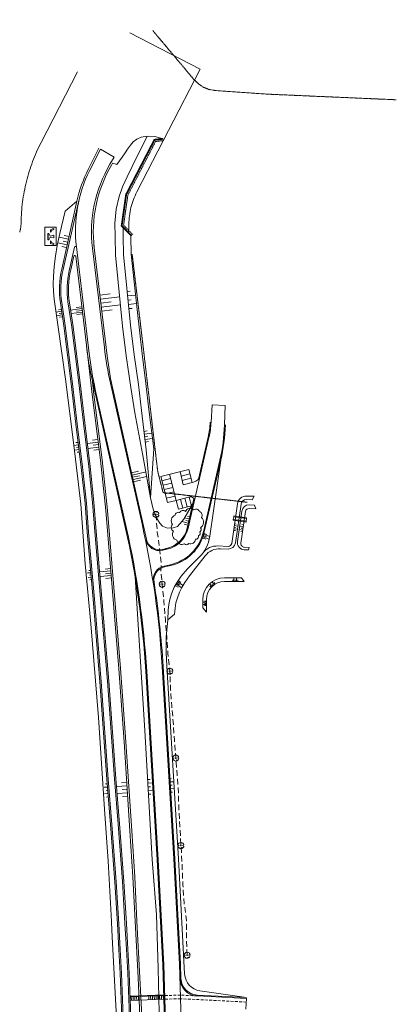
# Model space of a CAD drawing. Header units: metres. Extents: x 102313 to 104557, y 415820 to 422103.
# Tile 255 of 256: x 102671 to 102880, y 421555 to 422103. Entities that reach past the tile are written whole.
import ezdxf

# ---------------------------------------------------------------- set-up
doc = ezdxf.new("R2010")
doc.units = ezdxf.units.M
doc.header["$MEASUREMENT"] = 0
for name, pattern in [('DGN Style 3', [169.460776, 121.043411, -48.417365]), ('DRAIN', [15, 5, -1.25, 5, -1.25, 1.25, -1.25]), ('Gasleiding', [13.5, 10, -3.5]), ('HIDDEN2', [4.7625, 3.175, -1.5875])]:
    doc.linetypes.add(name, pattern=pattern)
for name, color, linetype, lineweight in [('00-Beschermingszone binnenzijde', 41, 'Continuous', 0), ('BS-KL-GASUNIE', 104, 'Gasleiding', 0), ('N-BEPLANTING VERWIJDEREN', 104, 'Continuous', 0), ('N-DRAINAGE', 160, 'DRAIN', 0), ('N-ONTWERP', 2, 'Continuous', 0), ('N-ONTWERP-BRUG', 160, 'Continuous', 0), ('N-ONTWERP-FIETSPAD', 30, 'Continuous', 0), ('N-ONTWERP-MARKERING', 30, 'Continuous', 0), ('N-ONTWERP-RECREATIEPUNT', 104, 'Continuous', 0), ('N-ONTWERP-TALUD', 3, 'Continuous', 0), ('N-ONTWERP-TRAP', 30, 'Continuous', 0), ('N-ONTWERP-VANGRAIL', 1, 'HIDDEN2', 0), ('N-ONTWERP-WEG', 30, 'Continuous', 0)]:
    doc.layers.add(name, color=color, linetype=linetype, lineweight=lineweight)

# ---------------------------------------------------------------- blocks, each defined once
blk = doc.blocks.new('SBMK')
at = {"color": 0, "flags": 128}
for points in [[(-13.9, 9.6), (-11.1, 9), (-12.1, 11.8)], [(-1.8, 16.8), (0, 9.2), (1.6, 16.8)], [(16.8, 0.4), (11.4, -0.7), (16.8, -1.2)], [(-15, -7.8), (-10.4, -4.4), (-15.9, -5.8)], [(4.2, -16.3), (0.6, -8.8), (-3.2, -16.6)]]:
    blk.add_lwpolyline(points, dxfattribs=at)
blk.add_lwpolyline([(-1.9, 0, 1), (1.8, 0, 1), (-1.9, 0)], format="xyb", dxfattribs=at)
at = {"color": 0}
for start, end in [(145.4075, 200.2477), (95.8899, 135.5711), (1.3252, 84.4398), (207.5009, 259.3455), (284.6649, 356.0474)]:
    blk.add_arc((0, 0), 16.9, start, end, dxfattribs=at)
blk = doc.blocks.new('RECREATIE1')
at = {"color": 0, "linetype": 'ByBlock', "lineweight": -2, "flags": 128}
for points in [[(0, 0), (34.2, 0), (34.2, 21.1), (0, 21.1), (0, 0)], [(2.8, 6.5), (4.2, 10.2), (4.2, 10.2), (4.2, 10.2), (8.9, 10.2), (8.4, 9), (5.7, 8.4), (4.1, 4.3), (1.9, 4.3), (2.8, 6.5)], [(4.6, 10.2), (6.4, 10.2), (6.4, 10.5), (4.6, 10.5), (4.6, 10.2)], [(7, 10.2), (8.9, 10.2), (8.9, 10.5), (7, 10.5), (7, 10.2)], [(11, 14.8), (12.9, 14.8), (12.9, 15.2), (11, 15.2), (11, 14.8)], [(16.9, 4.3), (14.4, 4.3), (16, 11.4), (11.1, 13.7), (11, 14.8), (16.9, 14.8), (22.8, 14.8), (22.8, 13.7), (17.9, 11.4), (19.5, 4.3), (16.9, 4.3)], [(13.5, 14.8), (15.4, 14.8), (15.4, 15.2), (13.5, 15.2), (13.5, 14.8)], [(16, 14.8), (17.9, 14.8), (17.9, 15.2), (16, 15.2), (16, 14.8)], [(18.5, 14.8), (20.4, 14.8), (20.4, 15.2), (18.5, 15.2), (18.5, 14.8)], [(21, 14.8), (22.8, 14.8), (22.8, 15.2), (21, 15.2), (21, 14.8)], [(26.8, 10.2), (25, 10.2), (25, 10.5), (26.8, 10.5), (26.8, 10.2)], [(31.1, 6.5), (29.6, 10.2), (29.6, 10.2), (29.6, 10.2), (25, 10.2), (25.5, 9), (28.2, 8.4), (29.7, 4.3), (31.9, 4.3), (31.1, 6.5)], [(29.3, 10.2), (27.5, 10.2), (27.5, 10.5), (29.3, 10.5), (29.3, 10.2)]]:
    blk.add_lwpolyline(points, close=True, dxfattribs=at)

msp = doc.modelspace()

# ---------------------------------------------------------------- linework, layer by layer
at = {"layer": '00-Beschermingszone binnenzijde', "linetype": 'DGN Style 3', "flags": 128}
msp.add_lwpolyline([(102735.935, 422006.875), (102771.202, 422075.219), (102717.883, 422102.733), (102682.616, 422034.389)], dxfattribs=at)
at = {"layer": '00-Beschermingszone binnenzijde', "linetype": 'DGN Style 3'}
for centre, radius, start, end in [((102771.481, 421988.532), 100, 152.70531, 179.29711), ((102651.99, 421989.998), 79.5, 356.19216, 359.29711)]:
    msp.add_arc(centre, radius, start, end, dxfattribs=at)
at = {"layer": '00-Beschermingszone binnenzijde', "linetype": 'DGN Style 3', "extrusion": (0, 0, -1)}
for centre, radius, start, end in [((-102771.481, 421988.532), 40, 0.70289, 27.29469), ((-102651.99, 421989.998), 19.5, 180.70289, 196.48558)]:
    msp.add_arc(centre, radius, start, end, dxfattribs=at)
at = {"layer": 'BS-KL-GASUNIE', "ltscale": 0.1, "flags": 128}
msp.add_lwpolyline([(102744.755, 422096.737), (102767.276, 422069.945), (102770.114, 422067.195), (102772.596, 422065.332), (102776.054, 422063.913), (102779.867, 422063.292), (102808.696, 422061.303), (102880.398, 422058.174)], dxfattribs=at)
at = {"layer": 'BS-KL-GASUNIE', "ltscale": 0.01, "flags": 128}
msp.add_lwpolyline([(102744.755, 422096.737), (102767.276, 422069.945), (102770.114, 422067.195), (102772.596, 422065.332), (102776.054, 422063.913), (102779.867, 422063.292), (102808.696, 422061.303), (102880.398, 422058.174)], dxfattribs=at)
at = {"layer": 'N-BEPLANTING VERWIJDEREN', "ltscale": 0.1, "flags": 128}
msp.add_lwpolyline([(102757.261, 421827.046, 0.5205671), (102755.809, 421821.875, 0.5205671), (102756.273, 421818.244, 0.5205671), (102758.174, 421813.208, 0.5205671), (102762.388, 421811.137, 0.5205671), (102764.733, 421811.331, 0.5205671), (102768.498, 421813.713, 0.5205671), (102770.278, 421815.691, 0.5205671), (102770.908, 421817.677, 0.5205671), (102771.314, 421820.039, 0.5205671), (102771.849, 421825.848, 0.5205671), (102770.815, 421829.081, 0.5205671), (102767.623, 421830.022, 0.5205671), (102762.947, 421829.154, 0.5205671), (102759.777, 421828.519, 0.5205671), (102757.261, 421827.046)], format="xyb", close=True, dxfattribs=at)
at = {"layer": 'N-BEPLANTING VERWIJDEREN', "linetype": 'HIDDEN2', "flags": 128}
msp.add_lwpolyline([(102746.567, 421827.479), (102747.322, 421817.543), (102748.526, 421809.445), (102749.529, 421800.678), (102749.271, 421796.193), (102750.007, 421788.63), (102751.01, 421779.194), (102751.813, 421768.821), (102752.547, 421759.388), (102753.216, 421750.086), (102754.286, 421740.248), (102754.752, 421729.808), (102755.354, 421720.773), (102756.157, 421712.207), (102756.825, 421702.102), (102757.627, 421691.979), (102758.363, 421682.409), (102759.099, 421672.303), (102759.298, 421663.591), (102759.9, 421653.887), (102760.502, 421643.313), (102761.104, 421632.472), (102761.553, 421621.484), (102762.289, 421611.044), (102763.626, 421601.541), (102763.559, 421591.01), (102763.893, 421582.243)], dxfattribs=at)
at = {"layer": 'N-DRAINAGE', "ltscale": 0.1, "flags": 128}
msp.add_lwpolyline([(102797.377, 421834.259), (102750.529, 421839.648), (102747.519, 421851.542), (102740.435, 421912.38), (102733.309, 421972.366)], dxfattribs=at)
at = {"layer": 'N-DRAINAGE', "ltscale": 0.01, "flags": 128}
msp.add_lwpolyline([(102797.377, 421834.259), (102750.529, 421839.648), (102747.519, 421851.542), (102740.435, 421912.38), (102733.309, 421972.366)], dxfattribs=at)
at = {"layer": 'N-ONTWERP', "ltscale": 0.1}
for p, q in [((102714.746, 422031.205), (102708.831, 422019.451)), ((102722.412, 422022.931), (102721.736, 422021.771)), ((102694.106, 421963.959), (102702.52, 422001.731)), ((102719.402, 421915.708), (102711.984, 421977.517)), ((102699.159, 421963.62), (102700.891, 421971.169)), ((102707.803, 421921.72), (102701.875, 421971.116)), ((102729.675, 421819.631), (102711.238, 421901.732)), ((102734.254, 421844.878), (102722.837, 421895.72)), ((102775.584, 421870.486), (102770.214, 421847.192)), ((102782.676, 421857.626), (102773.48, 421817.735)), ((102782.676, 421857.626), (102776.58, 421815.316)), ((102741.244, 421813.749), (102734.254, 421844.878)), ((102767.685, 421836.222), (102763.93, 421819.936)), ((102800.224, 421835.629), (102796.982, 421835.722)), ((102801.23, 421837.6), (102797.04, 421837.722)), ((102800.224, 421835.629), (102801.23, 421837.6)), ((102767, 421833.252), (102762.01, 421824.946)), ((102791.946, 421833.437), (102788.773, 421811.412)), ((102793.926, 421833.152), (102790.832, 421811.68)), ((102794.392, 421829.377), (102791.947, 421812.404)), ((102796.372, 421829.092), (102793.85, 421811.584)), ((102798.442, 421830.804), (102802.099, 421830.638)), ((102798.533, 421832.802), (102801.478, 421832.669)), ((102802.099, 421830.638), (102801.478, 421832.669)), ((102752.525, 421808.595), (102750.206, 421808.075)), ((102752.525, 421808.595), (102752.137, 421808.508)), ((102781.066, 421809.948), (102786.705, 421809.699)), ((102782.464, 421808.45), (102786.689, 421808.255)), ((102795.722, 421807.838), (102798.045, 421807.73)), ((102795.741, 421809.301), (102798.548, 421809.176)), ((102798.045, 421807.73), (102798.548, 421809.176)), ((102764.15, 421797.281), (102770.567, 421803.675)), ((102765.189, 421793.25), (102774.017, 421804.481)), ((102754.672, 421799.033), (102751.267, 421798.269)), ((102754.672, 421799.033), (102754.284, 421798.946)), ((102794.267, 421792.202), (102784.679, 421792.202)), ((102795.753, 421790.202), (102784.679, 421790.202)), ((102795.753, 421790.202), (102794.267, 421792.202)), ((102772.679, 421775.537), (102772.679, 421780.202)), ((102774.679, 421773.05), (102774.679, 421780.202)), ((102774.679, 421773.05), (102772.679, 421775.537)), ((102796.985, 421558.725), (102769.491, 421560.116)), ((102796.985, 421558.725), (102771.088, 421562.487))]:
    msp.add_line(p, q, dxfattribs=at)
at = {"layer": 'N-ONTWERP', "ltscale": 0.01}
for p, q in [((102714.746, 422031.205), (102708.831, 422019.451)), ((102722.412, 422022.931), (102721.736, 422021.771)), ((102694.106, 421963.959), (102702.52, 422001.731)), ((102719.402, 421915.708), (102711.984, 421977.517)), ((102699.159, 421963.62), (102700.891, 421971.169)), ((102707.803, 421921.72), (102701.875, 421971.116)), ((102729.675, 421819.631), (102711.238, 421901.732)), ((102734.254, 421844.878), (102722.837, 421895.72)), ((102775.584, 421870.486), (102770.214, 421847.192)), ((102782.676, 421857.626), (102773.48, 421817.735)), ((102782.676, 421857.626), (102776.58, 421815.316)), ((102741.244, 421813.749), (102734.254, 421844.878)), ((102767.685, 421836.222), (102763.93, 421819.936)), ((102800.224, 421835.629), (102796.982, 421835.722)), ((102801.23, 421837.6), (102797.04, 421837.722)), ((102800.224, 421835.629), (102801.23, 421837.6)), ((102767, 421833.252), (102762.01, 421824.946)), ((102791.946, 421833.437), (102788.773, 421811.412)), ((102793.926, 421833.152), (102790.832, 421811.68)), ((102794.392, 421829.377), (102791.947, 421812.404)), ((102796.372, 421829.092), (102793.85, 421811.584)), ((102798.442, 421830.804), (102802.099, 421830.638)), ((102798.533, 421832.802), (102801.478, 421832.669)), ((102802.099, 421830.638), (102801.478, 421832.669)), ((102752.525, 421808.595), (102750.206, 421808.075)), ((102752.525, 421808.595), (102752.137, 421808.508)), ((102781.066, 421809.948), (102786.705, 421809.699)), ((102782.464, 421808.45), (102786.689, 421808.255)), ((102795.722, 421807.838), (102798.045, 421807.73)), ((102795.741, 421809.301), (102798.548, 421809.176)), ((102798.045, 421807.73), (102798.548, 421809.176)), ((102764.15, 421797.281), (102770.567, 421803.675)), ((102765.189, 421793.25), (102774.017, 421804.481)), ((102754.672, 421799.033), (102751.267, 421798.269)), ((102754.672, 421799.033), (102754.284, 421798.946)), ((102794.267, 421792.202), (102784.679, 421792.202)), ((102795.753, 421790.202), (102784.679, 421790.202)), ((102795.753, 421790.202), (102794.267, 421792.202)), ((102772.679, 421775.537), (102772.679, 421780.202)), ((102774.679, 421773.05), (102774.679, 421780.202)), ((102774.679, 421773.05), (102772.679, 421775.537)), ((102796.985, 421558.725), (102769.491, 421560.116)), ((102796.985, 421558.725), (102771.088, 421562.487))]:
    msp.add_line(p, q, dxfattribs=at)
at = {"layer": 'N-ONTWERP', "ltscale": 0.1, "flags": 128}
for points in [[(102762.01, 421824.946), (102761.018, 421823.505), (102758.553, 421820.714), (102756.064, 421819.977), (102753.043, 421819.873), (102750.21, 421820.923), (102748.634, 421822.605), (102746.68, 421825.871), (102745.096, 421830.386), (102743.503, 421836.758), (102739.174, 421860.31), (102734.836, 421884.03), (102732.511, 421898.141), (102730.038, 421915.699), (102727.992, 421932.326), (102723.96, 421971.813), (102723.847, 421982.094), (102723.734, 421989.554), (102724.413, 421997.367), (102726.086, 422004.439), (102727.994, 422009.764), (102730.576, 422015.249), (102733.411, 422021.055), (102741.623, 422037.921)], [(102750.563, 422036.475), (102745.936, 422037.673), (102741.623, 422037.921), (102738.394, 422037.445), (102735.87, 422036.286), (102733.967, 422034.837), (102732.362, 422032.962), (102730.715, 422030.626), (102729.489, 422028.592), (102727.826, 422026.186)], [(102749.783, 422036.382), (102749.851, 422036.526)], [(102727.826, 422026.186), (102724.739, 422022.136), (102722.412, 422022.931)], [(102702.52, 422001.731), (102696.021, 421996.224), (102693.019, 421983.755), (102691.602, 421977.081), (102690.727, 421971.243), (102689.949, 421965.454), (102689.429, 421959.923), (102689.341, 421955.786), (102689.529, 421951.473), (102689.966, 421947.175)], [(102743.503, 421836.758), (102741.163, 421863.507), (102738.441, 421885.301), (102736.759, 421899.724), (102734.497, 421916.29), (102732.458, 421932.87), (102728.456, 421972.066), (102728.345, 421982.152), (102728.263, 421987.574)], [(102743.503, 421836.758), (102745.369, 421863.954), (102742.639, 421885.808), (102740.955, 421900.255), (102738.871, 421916.855), (102736.241, 421939.827), (102732.683, 421972.305), (102732.574, 421982.208), (102732.556, 421983.37)], [(102719.895, 421634.523), (102717.84, 421663.609), (102714.527, 421714.45), (102710.306, 421766.563), (102707.142, 421800), (102704.8, 421833.238), (102700.795, 421866.121), (102696.29, 421902.735), (102692.245, 421930.426), (102689.966, 421947.175)], [(102725.088, 421599.711), (102723.74, 421622.96), (102721.221, 421654.914), (102719.298, 421680.154), (102715.275, 421734.379), (102711.523, 421780.301), (102708.26, 421817.646), (102707.086, 421833.78), (102704.943, 421853.681), (102702.016, 421877.774), (102699.335, 421900.152), (102695.247, 421932.449), (102693.365, 421945.198)], [(102730.079, 421600.002), (102728.729, 421623.302), (102726.206, 421655.301), (102724.284, 421680.528), (102720.26, 421734.768), (102716.506, 421780.722), (102713.244, 421818.045), (102712.067, 421834.229), (102709.91, 421854.25), (102706.98, 421878.373), (102704.298, 421900.763), (102700.201, 421933.128), (102698.428, 421945.137)], [(102730.47, 421164.585), (102732.306, 421194.259), (102734.062, 421233.935), (102736.067, 421277.26), (102737.439, 421306.452), (102738.01, 421319.888), (102738.696, 421350.1), (102738.919, 421377.45), (102739.09, 421414.579), (102738.862, 421445.567), (102738.576, 421482.37), (102738.005, 421520.986), (102737.662, 421548.601), (102736.625, 421569.728), (102734.967, 421601.248), (102733.767, 421625.89), (102732.105, 421651.422), (102728.846, 421700.904), (102725.867, 421741.651), (102722.174, 421786.845), (102718.635, 421829.656), (102715.679, 421857.721), (102710.983, 421894.186), (102707.803, 421921.72)], [(102731.468, 421164.524), (102733.305, 421194.206), (102735.061, 421233.89), (102737.066, 421277.214), (102738.438, 421306.407), (102739.01, 421319.855), (102739.696, 421350.085), (102739.919, 421377.444), (102740.09, 421414.58), (102739.862, 421445.575), (102739.576, 421482.381), (102739.005, 421521), (102738.662, 421548.632), (102737.624, 421569.779), (102735.966, 421601.299), (102734.765, 421625.947), (102733.103, 421651.487), (102729.844, 421700.973), (102726.864, 421741.729), (102723.17, 421786.927), (102719.631, 421829.75), (102716.672, 421857.837), (102711.975, 421894.308), (102710.988, 421902.862)], [(102753.103, 421768.814), (102753.282, 421774.213), (102753.718, 421777.34), (102754.324, 421780.14), (102755.253, 421783.271), (102756.767, 421787.022), (102758.346, 421789.759), (102760.658, 421793.116), (102764.15, 421797.281)], [(102747.865, 421574.927), (102746.78, 421604.728), (102744.526, 421635.524), (102740.446, 421707.333), (102734.936, 421792.78)], [(102753.103, 421768.814), (102756.971, 421772.105), (102757.27, 421775.29), (102757.701, 421778.311), (102758.533, 421781.148), (102759.612, 421784.231), (102760.967, 421786.883), (102762.693, 421789.658), (102765.189, 421793.25)], [(102752.56, 421743.02), (102752.257, 421750.734), (102752.326, 421759.293), (102753.103, 421768.814)], [(102750.564, 421742.899), (102757.04, 421635.852), (102760.233, 421577.412), (102760.475, 421569.32)], [(102752.56, 421743.02), (102759.037, 421635.967), (102762.541, 421571.837)], [(102740.9, 421740.352), (102747.256, 421635.289), (102750.441, 421576.999), (102752.696, 421501.591), (102753.337, 421434.015), (102752.432, 421358.316), (102751.356, 421298.999), (102749.029, 421242.362), (102746.093, 421188.339), (102743.892, 421162.348), (102740.91, 421133.158), (102737.603, 421102.023), (102734.541, 421074.632), (102730.568, 421034.497), (102724.936, 420983.988), (102721.597, 420954.486), (102717.848, 420919.536)], [(102711.688, 421113.98), (102715.096, 421153.454), (102717.26, 421183.173), (102719.808, 421216.878), (102723.179, 421270.687), (102724.575, 421311.784), (102725.482, 421342.194), (102726.087, 421367.762), (102726.087, 421395.751), (102725.952, 421419.03), (102725.508, 421482.869), (102725.027, 421523.15), (102724.506, 421547.375), (102722.215, 421592.588), (102721.703, 421604.512), (102719.895, 421634.523)], [(102692.557, 420902.229), (102693.55, 420912.131), (102694.172, 420919.115), (102698.913, 420956.735), (102701.041, 420973.574), (102704.93, 421006.874), (102707.744, 421033.509), (102710.893, 421065.845), (102713.831, 421097.21), (102717.617, 421145.553), (102719.485, 421172.116), (102722.997, 421217.388), (102725.487, 421264.712), (102727.751, 421309.706), (102728.276, 421334.819), (102728.654, 421361.725), (102729.011, 421390.875), (102729.209, 421420.082), (102728.852, 421477.189), (102728.062, 421517.559), (102727.632, 421548.015), (102726.645, 421572.143), (102725.927, 421585.375), (102725.088, 421599.711)], [(102697.534, 420901.753), (102699.52, 420921.562), (102703.966, 420956.835), (102706.002, 420972.946), (102709.899, 421006.321), (102712.718, 421033.004), (102715.87, 421065.369), (102718.813, 421096.782), (102722.603, 421145.182), (102724.471, 421171.747), (102727.987, 421217.063), (102730.48, 421264.455), (102732.748, 421309.528), (102733.275, 421334.732), (102733.654, 421361.659), (102734.011, 421390.827), (102734.209, 421420.081), (102733.852, 421477.254), (102733.061, 421517.643), (102732.631, 421548.153), (102731.639, 421572.381), (102730.919, 421585.657), (102730.079, 421600.003)], [(102747.865, 421574.927), (102749.531, 421501.528), (102750.172, 421434.019), (102749.267, 421358.364), (102748.192, 421299.093), (102745.867, 421242.513), (102742.935, 421188.558), (102733.45, 421164.238)]]:
    msp.add_lwpolyline(points, dxfattribs=at)
at = {"layer": 'N-ONTWERP', "ltscale": 0.01, "flags": 128}
for points in [[(102762.01, 421824.946), (102761.018, 421823.505), (102758.553, 421820.714), (102756.064, 421819.977), (102753.043, 421819.873), (102750.21, 421820.923), (102748.634, 421822.605), (102746.68, 421825.871), (102745.096, 421830.386), (102743.503, 421836.758), (102739.174, 421860.31), (102734.836, 421884.03), (102732.511, 421898.141), (102730.038, 421915.699), (102727.992, 421932.326), (102723.96, 421971.813), (102723.847, 421982.094), (102723.734, 421989.554), (102724.413, 421997.367), (102726.086, 422004.439), (102727.994, 422009.764), (102730.576, 422015.249), (102733.411, 422021.055), (102741.623, 422037.921)], [(102750.563, 422036.475), (102745.936, 422037.673), (102741.623, 422037.921), (102738.394, 422037.445), (102735.87, 422036.286), (102733.967, 422034.837), (102732.362, 422032.962), (102730.715, 422030.626), (102729.489, 422028.592), (102727.826, 422026.186)], [(102749.783, 422036.382), (102749.851, 422036.526)], [(102727.826, 422026.186), (102724.739, 422022.136), (102722.412, 422022.931)], [(102702.52, 422001.731), (102696.021, 421996.224), (102693.019, 421983.755), (102691.602, 421977.081), (102690.727, 421971.243), (102689.949, 421965.454), (102689.429, 421959.923), (102689.341, 421955.786), (102689.529, 421951.473), (102689.966, 421947.175)], [(102743.503, 421836.758), (102741.163, 421863.507), (102738.441, 421885.301), (102736.759, 421899.724), (102734.497, 421916.29), (102732.458, 421932.87), (102728.456, 421972.066), (102728.345, 421982.152), (102728.263, 421987.574)], [(102743.503, 421836.758), (102745.369, 421863.954), (102742.639, 421885.808), (102740.955, 421900.255), (102738.871, 421916.855), (102736.241, 421939.827), (102732.683, 421972.305), (102732.574, 421982.208), (102732.556, 421983.37)], [(102719.895, 421634.523), (102717.84, 421663.609), (102714.527, 421714.45), (102710.306, 421766.563), (102707.142, 421800), (102704.8, 421833.238), (102700.795, 421866.121), (102696.29, 421902.735), (102692.245, 421930.426), (102689.966, 421947.175)], [(102725.088, 421599.711), (102723.74, 421622.96), (102721.221, 421654.914), (102719.298, 421680.154), (102715.275, 421734.379), (102711.523, 421780.301), (102708.26, 421817.646), (102707.086, 421833.78), (102704.943, 421853.681), (102702.016, 421877.774), (102699.335, 421900.152), (102695.247, 421932.449), (102693.365, 421945.198)], [(102730.079, 421600.002), (102728.729, 421623.302), (102726.206, 421655.301), (102724.284, 421680.528), (102720.26, 421734.768), (102716.506, 421780.722), (102713.244, 421818.045), (102712.067, 421834.229), (102709.91, 421854.25), (102706.98, 421878.373), (102704.298, 421900.763), (102700.201, 421933.128), (102698.428, 421945.137)], [(102730.47, 421164.585), (102732.306, 421194.259), (102734.062, 421233.935), (102736.067, 421277.26), (102737.439, 421306.452), (102738.01, 421319.888), (102738.696, 421350.1), (102738.919, 421377.45), (102739.09, 421414.579), (102738.862, 421445.567), (102738.576, 421482.37), (102738.005, 421520.986), (102737.662, 421548.601), (102736.625, 421569.728), (102734.967, 421601.248), (102733.767, 421625.89), (102732.105, 421651.422), (102728.846, 421700.904), (102725.867, 421741.651), (102722.174, 421786.845), (102718.635, 421829.656), (102715.679, 421857.721), (102710.983, 421894.186), (102707.803, 421921.72)], [(102731.468, 421164.524), (102733.305, 421194.206), (102735.061, 421233.89), (102737.066, 421277.214), (102738.438, 421306.407), (102739.01, 421319.855), (102739.696, 421350.085), (102739.919, 421377.444), (102740.09, 421414.58), (102739.862, 421445.575), (102739.576, 421482.381), (102739.005, 421521), (102738.662, 421548.632), (102737.624, 421569.779), (102735.966, 421601.299), (102734.765, 421625.947), (102733.103, 421651.487), (102729.844, 421700.973), (102726.864, 421741.729), (102723.17, 421786.927), (102719.631, 421829.75), (102716.672, 421857.837), (102711.975, 421894.308), (102710.988, 421902.862)], [(102753.103, 421768.814), (102753.282, 421774.213), (102753.718, 421777.34), (102754.324, 421780.14), (102755.253, 421783.271), (102756.767, 421787.022), (102758.346, 421789.759), (102760.658, 421793.116), (102764.15, 421797.281)], [(102747.865, 421574.927), (102746.78, 421604.728), (102744.526, 421635.524), (102740.446, 421707.333), (102734.936, 421792.78)], [(102753.103, 421768.814), (102756.971, 421772.105), (102757.27, 421775.29), (102757.701, 421778.311), (102758.533, 421781.148), (102759.612, 421784.231), (102760.967, 421786.883), (102762.693, 421789.658), (102765.189, 421793.25)], [(102752.56, 421743.02), (102752.257, 421750.734), (102752.326, 421759.293), (102753.103, 421768.814)], [(102750.564, 421742.899), (102757.04, 421635.852), (102760.233, 421577.412), (102760.475, 421569.32)], [(102752.56, 421743.02), (102759.037, 421635.967), (102762.541, 421571.837)], [(102740.9, 421740.352), (102747.256, 421635.289), (102750.441, 421576.999), (102752.696, 421501.591), (102753.337, 421434.015), (102752.432, 421358.316), (102751.356, 421298.999), (102749.029, 421242.362), (102746.093, 421188.339), (102743.892, 421162.348), (102740.91, 421133.158), (102737.603, 421102.023), (102734.541, 421074.632), (102730.568, 421034.497), (102724.936, 420983.988), (102721.597, 420954.486), (102717.848, 420919.536)], [(102711.688, 421113.98), (102715.096, 421153.454), (102717.26, 421183.173), (102719.808, 421216.878), (102723.179, 421270.687), (102724.575, 421311.784), (102725.482, 421342.194), (102726.087, 421367.762), (102726.087, 421395.751), (102725.952, 421419.03), (102725.508, 421482.869), (102725.027, 421523.15), (102724.506, 421547.375), (102722.215, 421592.588), (102721.703, 421604.512), (102719.895, 421634.523)], [(102692.557, 420902.229), (102693.55, 420912.131), (102694.172, 420919.115), (102698.913, 420956.735), (102701.041, 420973.574), (102704.93, 421006.874), (102707.744, 421033.509), (102710.893, 421065.845), (102713.831, 421097.21), (102717.617, 421145.553), (102719.485, 421172.116), (102722.997, 421217.388), (102725.487, 421264.712), (102727.751, 421309.706), (102728.276, 421334.819), (102728.654, 421361.725), (102729.011, 421390.875), (102729.209, 421420.082), (102728.852, 421477.189), (102728.062, 421517.559), (102727.632, 421548.015), (102726.645, 421572.143), (102725.927, 421585.375), (102725.088, 421599.711)], [(102697.534, 420901.753), (102699.52, 420921.562), (102703.966, 420956.835), (102706.002, 420972.946), (102709.899, 421006.321), (102712.718, 421033.004), (102715.87, 421065.369), (102718.813, 421096.782), (102722.603, 421145.182), (102724.471, 421171.747), (102727.987, 421217.063), (102730.48, 421264.455), (102732.748, 421309.528), (102733.275, 421334.732), (102733.654, 421361.659), (102734.011, 421390.827), (102734.209, 421420.081), (102733.852, 421477.254), (102733.061, 421517.643), (102732.631, 421548.153), (102731.639, 421572.381), (102730.919, 421585.657), (102730.079, 421600.003)], [(102747.865, 421574.927), (102749.531, 421501.528), (102750.172, 421434.019), (102749.267, 421358.364), (102748.192, 421299.093), (102745.867, 421242.513), (102742.935, 421188.558), (102733.45, 421164.238)]]:
    msp.add_lwpolyline(points, dxfattribs=at)
at = {"layer": 'N-ONTWERP', "ltscale": 0.1, "const_width": 1, "flags": 128}
msp.add_lwpolyline([(102750.563, 422036.475), (102745.723, 422035.901), (102729.957, 422005.455), (102727.484, 421988.062), (102732.954, 421982.439)], dxfattribs=at)
at = {"layer": 'N-ONTWERP', "ltscale": 0.01, "const_width": 1, "flags": 128}
msp.add_lwpolyline([(102750.563, 422036.475), (102745.723, 422035.901), (102729.957, 422005.455), (102727.484, 421988.062), (102732.954, 421982.439)], dxfattribs=at)
at = {"layer": 'N-ONTWERP', "ltscale": 0.1}
for centre, radius, start, end in [((102785.675, 421984.517), 74, 149.77288, 186.84402), ((102776.719, 421985.287), 76, 153.28694, 167.50369), ((102701.378, 421971.057), 0.5, 6.84402, 167.0762), ((102743.571, 421952.609), 50.75, 167.0762, 188.39639), ((102747.892, 421952.438), 50, 167.0762, 188.39639), ((102906.378, 421945.553), 200, 186.84402, 192.65648), ((102917.977, 421939.541), 200, 186.84402, 192.65648), ((102727.349, 421881.606), 49.5, 347.0178, 356.75118), ((102684.745, 421880.203), 100.5, 347.0178, 358.33019), ((102796.895, 421832.724), 5, 88.34153, 171.80149), ((102796.895, 421832.724), 3, 88.34153, 171.80149), ((102798.352, 421828.807), 4, 87.39982, 171.80149), ((102798.352, 421828.807), 2, 87.39982, 171.80149), ((102242.312, 421710.188), 499.5, 3.4621, 12.65648), ((102749.216, 421823.328), 15.1, 282.65648, 347.0178), ((102749.216, 421823.328), 24.9, 282.65648, 347.0178), ((102748.562, 421815.392), 7.5, 192.65648, 282.65648), ((102756.785, 421818.168), 20, 313.55806, 351.80149), ((102795.906, 421811.833), 4, 171.80149, 267.35556), ((102780.626, 421799.958), 10, 87.47394, 142.62624), ((102782.002, 421798.461), 10, 87.35556, 142.98509), ((102786.873, 421812.251), 4, 267.35556, 351.80149), ((102786.794, 421811.698), 2, 267.47394, 351.80149), ((102795.829, 421811.299), 2, 171.80149, 267.47394), ((102752.911, 421790.951), 7.5, 102.65648, 188.86383), ((102784.679, 421780.202), 12, 90, 180), ((102784.679, 421780.202), 10, 90, 180), ((102250.977, 421712.675), 500.5, 3.4621, 8.86383), ((102772.526, 421572.383), 10, 183.12763, 261.73389), ((102769.971, 421569.604), 9.5, 181.71265, 267.10236)]:
    msp.add_arc(centre, radius, start, end, dxfattribs=at)
at = {"layer": 'N-ONTWERP', "ltscale": 0.01}
for centre, radius, start, end in [((102785.675, 421984.517), 74, 149.77288, 186.84402), ((102776.719, 421985.287), 76, 153.28694, 167.50369), ((102701.378, 421971.057), 0.5, 6.84402, 167.0762), ((102743.571, 421952.609), 50.75, 167.0762, 188.39639), ((102747.892, 421952.438), 50, 167.0762, 188.39639), ((102906.378, 421945.553), 200, 186.84402, 192.65648), ((102917.977, 421939.541), 200, 186.84402, 192.65648), ((102727.349, 421881.606), 49.5, 347.0178, 356.75118), ((102684.745, 421880.203), 100.5, 347.0178, 358.33019), ((102796.895, 421832.724), 5, 88.34153, 171.80149), ((102796.895, 421832.724), 3, 88.34153, 171.80149), ((102798.352, 421828.807), 4, 87.39982, 171.80149), ((102798.352, 421828.807), 2, 87.39982, 171.80149), ((102242.312, 421710.188), 499.5, 3.4621, 12.65648), ((102749.216, 421823.328), 15.1, 282.65648, 347.0178), ((102749.216, 421823.328), 24.9, 282.65648, 347.0178), ((102748.562, 421815.392), 7.5, 192.65648, 282.65648), ((102756.785, 421818.168), 20, 313.55806, 351.80149), ((102795.906, 421811.833), 4, 171.80149, 267.35556), ((102780.626, 421799.958), 10, 87.47394, 142.62624), ((102782.002, 421798.461), 10, 87.35556, 142.98509), ((102786.873, 421812.251), 4, 267.35556, 351.80149), ((102786.794, 421811.698), 2, 267.47394, 351.80149), ((102795.829, 421811.299), 2, 171.80149, 267.47394), ((102752.911, 421790.951), 7.5, 102.65648, 188.86383), ((102784.679, 421780.202), 12, 90, 180), ((102784.679, 421780.202), 10, 90, 180), ((102250.977, 421712.675), 500.5, 3.4621, 8.86383), ((102772.526, 421572.383), 10, 183.12763, 261.73389), ((102769.971, 421569.604), 9.5, 181.71265, 267.10236)]:
    msp.add_arc(centre, radius, start, end, dxfattribs=at)
at = {"layer": 'N-ONTWERP-BRUG', "ltscale": 0.1}
for p, q in [((102789.566, 421824.218), (102789.637, 421824.713)), ((102789.566, 421824.218), (102796.708, 421823.189)), ((102789.637, 421824.713), (102789.851, 421826.198)), ((102789.637, 421824.713), (102796.78, 421823.684)), ((102789.851, 421826.198), (102789.923, 421826.693)), ((102789.851, 421826.198), (102796.993, 421825.169)), ((102789.923, 421826.693), (102797.065, 421825.664)), ((102796.708, 421823.189), (102796.78, 421823.684)), ((102796.78, 421823.684), (102796.993, 421825.169)), ((102796.993, 421825.169), (102797.065, 421825.664))]:
    msp.add_line(p, q, dxfattribs=at)
at = {"layer": 'N-ONTWERP-FIETSPAD', "ltscale": 0.1}
for p, q in [((102694.837, 421963.791), (102703.619, 422002.061)), ((102694.837, 421963.791), (102703.619, 422002.061)), ((102698.249, 421963.009), (102701.288, 421976.252)), ((102698.249, 421963.009), (102701.288, 421976.252))]:
    msp.add_line(p, q, dxfattribs=at)
at = {"layer": 'N-ONTWERP-FIETSPAD', "ltscale": 0.1, "flags": 128}
for points in [[(102725.836, 421599.755), (102724.488, 421623.012), (102721.968, 421654.972), (102720.046, 421680.21), (102716.023, 421734.438), (102712.271, 421780.364), (102709.008, 421817.706), (102707.833, 421833.847), (102705.688, 421853.766), (102702.761, 421877.864), (102700.08, 421900.244), (102695.99, 421932.55), (102694.107, 421945.308)], [(102725.836, 421599.755), (102724.488, 421623.012), (102721.968, 421654.972), (102720.046, 421680.21), (102716.023, 421734.438), (102712.271, 421780.364), (102709.008, 421817.706), (102707.833, 421833.847), (102705.688, 421853.766), (102702.761, 421877.864), (102700.08, 421900.244), (102695.99, 421932.55), (102694.107, 421945.308)], [(102729.33, 421599.959), (102727.98, 421623.25), (102725.458, 421655.243), (102723.536, 421680.472), (102719.512, 421734.71), (102715.758, 421780.659), (102712.497, 421817.985), (102711.32, 421834.162), (102709.165, 421854.165), (102706.236, 421878.283), (102703.554, 421900.672), (102699.457, 421933.026), (102697.569, 421945.819)], [(102729.33, 421599.959), (102727.98, 421623.25), (102725.458, 421655.243), (102723.536, 421680.472), (102719.512, 421734.71), (102715.758, 421780.659), (102712.497, 421817.985), (102711.32, 421834.162), (102709.165, 421854.165), (102706.236, 421878.283), (102703.554, 421900.672), (102699.457, 421933.026), (102697.569, 421945.819)], [(102725.836, 421599.755), (102726.676, 421585.418), (102727.394, 421572.179), (102728.382, 421548.036), (102728.812, 421517.571), (102729.602, 421477.199), (102729.959, 421420.082), (102729.761, 421390.867), (102729.404, 421361.715), (102729.026, 421334.806), (102728.5, 421309.679), (102726.236, 421264.673), (102723.746, 421217.339), (102720.233, 421172.06), (102718.365, 421145.497), (102714.579, 421097.146), (102711.639, 421065.773), (102708.49, 421033.433), (102705.675, 421006.791), (102701.785, 420973.479), (102699.677, 420956.797), (102695.296, 420922.04), (102693.303, 420902.157)], [(102725.836, 421599.755), (102726.676, 421585.418), (102727.394, 421572.179), (102728.382, 421548.036), (102728.812, 421517.571), (102729.602, 421477.199), (102729.959, 421420.082), (102729.761, 421390.867), (102729.404, 421361.715), (102729.026, 421334.806), (102728.5, 421309.679), (102726.236, 421264.673), (102723.746, 421217.339), (102720.233, 421172.06), (102718.365, 421145.497), (102714.579, 421097.146), (102711.639, 421065.773), (102708.49, 421033.433), (102705.675, 421006.791), (102701.785, 420973.479), (102699.677, 420956.797), (102695.296, 420922.04), (102693.303, 420902.157)], [(102729.33, 421599.959), (102730.17, 421585.615), (102730.89, 421572.345), (102731.881, 421548.132), (102732.311, 421517.63), (102733.102, 421477.244), (102733.459, 421420.081), (102733.261, 421390.834), (102732.904, 421361.669), (102732.525, 421334.745), (102731.998, 421309.555), (102729.731, 421264.494), (102727.239, 421217.112), (102723.723, 421171.802), (102721.855, 421145.238), (102718.066, 421096.846), (102715.123, 421065.44), (102711.972, 421033.08), (102709.154, 421006.404), (102705.258, 420973.041), (102703.223, 420956.939), (102698.398, 420918.66), (102697.781, 420911.731), (102696.788, 420901.824)], [(102729.33, 421599.959), (102730.17, 421585.615), (102730.89, 421572.345), (102731.881, 421548.132), (102732.311, 421517.63), (102733.102, 421477.244), (102733.459, 421420.081), (102733.261, 421390.834), (102732.904, 421361.669), (102732.525, 421334.745), (102731.998, 421309.555), (102729.731, 421264.494), (102727.239, 421217.112), (102723.723, 421171.802), (102721.855, 421145.238), (102718.066, 421096.846), (102715.123, 421065.44), (102711.972, 421033.08), (102709.154, 421006.404), (102705.258, 420973.041), (102703.223, 420956.939), (102698.398, 420918.66), (102697.781, 420911.731), (102696.788, 420901.824)]]:
    msp.add_lwpolyline(points, dxfattribs=at)
at = {"layer": 'N-ONTWERP-FIETSPAD', "ltscale": 0.1}
for centre, radius, start, end in [((102701.775, 421976.14), 0.5, 6.84402, 167.0762), ((102701.775, 421976.14), 0.5, 6.84402, 167.0762), ((102743.571, 421952.609), 50, 167.0762, 188.39639), ((102743.571, 421952.609), 50, 167.0762, 188.39639), ((102743.571, 421952.609), 46.5, 167.0762, 188.39639), ((102743.571, 421952.609), 46.5, 167.0762, 188.39639)]:
    msp.add_arc(centre, radius, start, end, dxfattribs=at)
at = {"layer": 'N-ONTWERP-MARKERING', "linetype": 'HIDDEN2', "ltscale": 0.5}
for p, q in [((102760.251, 421560.083), (102751.455, 421559.82)), ((102769.466, 421559.617), (102760.251, 421560.083)), ((102760.311, 421558.078), (102751.515, 421557.815)), ((102796.858, 421556.228), (102760.311, 421558.078))]:
    msp.add_line(p, q, dxfattribs=at)
at = {"layer": 'N-ONTWERP-TALUD', "ltscale": 0.1}
for p, q in [((102697.807, 421980.572), (102692.59, 421981.734)), ((102698.152, 421982.124), (102695.536, 421982.706)), ((102697.115, 421977.469), (102691.93, 421978.624)), ((102696.77, 421975.917), (102694.185, 421976.493)), ((102697.461, 421979.02), (102694.861, 421979.6)), ((102715.34, 421949.551), (102721.119, 421950.245)), ((102730.561, 421951.452), (102732.267, 421951.627)), ((102730.803, 421949.082), (102735.178, 421949.529)), ((102715.608, 421947.325), (102726.329, 421948.612)), ((102715.875, 421945.098), (102721.614, 421945.787)), ((102716.142, 421942.872), (102726.785, 421944.149)), ((102731.045, 421946.713), (102732.751, 421946.887)), ((102731.287, 421944.343), (102735.697, 421944.793)), ((102694.058, 421940.502), (102690.937, 421940.041)), ((102694.352, 421938.509), (102691.208, 421938.045)), ((102693.911, 421941.499), (102692.356, 421941.269)), ((102694.205, 421939.506), (102692.639, 421939.275)), ((102705.372, 421941.979), (102699.007, 421941.216)), ((102705.609, 421940.001), (102699.298, 421939.243)), ((102705.253, 421942.969), (102702.057, 421942.585)), ((102705.49, 421940.99), (102702.321, 421940.61)), ((102705.728, 421939.012), (102702.586, 421938.634)), ((102716.409, 421940.645), (102722.109, 421941.329)), ((102731.529, 421941.973), (102733.235, 421942.147)), ((102694.499, 421937.513), (102692.922, 421937.28)), ((102739.887, 421873.719), (102741.589, 421873.932)), ((102740.073, 421872.233), (102744.27, 421872.758)), ((102703.254, 421867.588), (102701.985, 421867.434)), ((102714.388, 421867.746), (102708.365, 421866.971)), ((102714.209, 421869.138), (102711.202, 421868.751)), ((102740.259, 421870.747), (102741.96, 421870.96)), ((102740.444, 421869.261), (102744.641, 421869.785)), ((102740.63, 421867.775), (102742.331, 421867.988)), ((102703.417, 421866.241), (102700.873, 421865.932)), ((102703.744, 421863.547), (102701.188, 421863.237)), ((102703.581, 421864.894), (102702.306, 421864.739)), ((102703.908, 421862.2), (102702.627, 421862.045)), ((102714.746, 421864.964), (102708.704, 421864.186)), ((102714.567, 421866.355), (102711.551, 421865.967)), ((102714.925, 421863.572), (102711.899, 421863.183)), ((102732.962, 421850.633), (102736.897, 421851.516)), ((102733.239, 421849.399), (102741.06, 421851.155)), ((102733.516, 421848.165), (102737.402, 421849.038)), ((102733.793, 421846.931), (102741.518, 421848.666)), ((102734.07, 421845.698), (102737.908, 421846.56)), ((102764.564, 421822.688), (102761.018, 421823.505)), ((102765.088, 421824.959), (102762.357, 421825.589)), ((102764.826, 421823.824), (102763.257, 421824.185)), ((102765.35, 421826.095), (102764.189, 421826.363)), ((102764.303, 421821.552), (102762.325, 421822.008)), ((102789.814, 421818.634), (102790.803, 421818.491)), ((102789.942, 421819.523), (102791.921, 421819.237)), ((102790.07, 421820.412), (102791.06, 421820.269)), ((102790.198, 421821.301), (102792.177, 421821.015)), ((102790.326, 421822.19), (102791.316, 421822.047)), ((102794.889, 421818.801), (102792.91, 421819.086)), ((102795.168, 421820.736), (102793.189, 421821.022)), ((102794.75, 421817.833), (102793.76, 421817.975)), ((102795.029, 421819.768), (102794.039, 421819.911)), ((102795.308, 421821.704), (102794.318, 421821.847)), ((102772.454, 421814.384), (102774.277, 421813.682)), ((102772.659, 421815.005), (102776.246, 421813.724)), ((102772.864, 421815.626), (102774.628, 421815.047)), ((102773.069, 421816.247), (102776.538, 421815.212)), ((102773.274, 421816.868), (102774.979, 421816.412)), ((102710.118, 421796.382), (102709.256, 421796.307)), ((102721.412, 421796.066), (102715.21, 421795.553)), ((102721.304, 421797.371), (102718.2, 421797.114)), ((102710.23, 421795.1), (102708.511, 421794.95)), ((102710.454, 421792.537), (102708.746, 421792.387)), ((102710.342, 421793.818), (102709.485, 421793.743)), ((102710.566, 421791.255), (102709.715, 421791.18)), ((102721.627, 421793.456), (102715.438, 421792.944)), ((102721.519, 421794.761), (102718.422, 421794.505)), ((102721.735, 421792.151), (102718.643, 421791.895)), ((102758.567, 421789.998), (102761.666, 421787.966)), ((102758.985, 421790.675), (102760.509, 421789.633)), ((102778.897, 421788.36), (102777.776, 421789.941)), ((102789.306, 421790.202), (102789.306, 421791.202)), ((102790.003, 421790.202), (102790.003, 421792.202)), ((102790.7, 421790.202), (102790.7, 421791.202)), ((102791.397, 421790.202), (102791.397, 421792.202)), ((102792.094, 421790.202), (102792.094, 421791.202)), ((102757.312, 421787.967), (102758.937, 421787.029)), ((102757.73, 421788.644), (102760.93, 421786.717)), ((102758.149, 421789.321), (102759.723, 421788.331)), ((102777.756, 421787.418), (102776.431, 421788.799)), ((102777.245, 421786.891), (102776.502, 421787.559)), ((102778.31, 421787.911), (102777.735, 421788.606)), ((102779.487, 421788.794), (102778.968, 421789.653)), ((102774.679, 421779.211), (102773.679, 421779.211)), ((102774.679, 421778.623), (102772.679, 421778.623)), ((102774.679, 421777.446), (102772.679, 421777.446)), ((102774.679, 421778.034), (102773.679, 421778.034)), ((102774.679, 421776.858), (102773.679, 421776.858)), ((102754.331, 421680.629), (102755.252, 421680.684)), ((102719.625, 421675.861), (102717.66, 421675.711)), ((102719.486, 421677.694), (102718.515, 421677.62)), ((102730.453, 421676.508), (102724.62, 421676.124)), ((102730.327, 421678.414), (102727.401, 421678.221)), ((102741.998, 421680.025), (102743.269, 421680.097)), ((102742.114, 421677.976), (102744.665, 421678.121)), ((102742.23, 421675.928), (102743.51, 421676)), ((102754.447, 421678.713), (102756.327, 421678.827)), ((102754.563, 421676.797), (102755.522, 421676.855)), ((102754.679, 421674.882), (102756.636, 421675)), ((102719.904, 421672.195), (102717.89, 421672.042)), ((102719.765, 421674.028), (102718.77, 421673.952)), ((102720.044, 421670.363), (102719.025, 421670.285)), ((102730.704, 421672.697), (102724.91, 421672.316)), ((102730.578, 421674.603), (102727.672, 421674.411)), ((102730.829, 421670.792), (102727.942, 421670.602)), ((102742.347, 421673.879), (102744.913, 421674.025)), ((102742.463, 421671.83), (102743.75, 421671.903)), ((102754.795, 421672.966), (102755.793, 421673.026))]:
    msp.add_line(p, q, dxfattribs=at)
at = {"layer": 'N-ONTWERP-TRAP', "ltscale": 0.1}
for p, q in [((102737.272, 421559.768), (102732.152, 421559.569)), ((102737.272, 421559.768), (102741.639, 421559.938)), ((102750.936, 421560.298), (102741.639, 421559.938)), ((102750.956, 421559.799), (102741.659, 421559.438)), ((102750.676, 421557.787), (102750.599, 421559.785)), ((102737.291, 421559.268), (102732.172, 421559.07)), ((102737.384, 421557.27), (102732.253, 421557.071)), ((102732.89, 421557.096), (102732.812, 421559.094)), ((102733.889, 421557.135), (102733.812, 421559.133)), ((102734.888, 421557.174), (102734.811, 421559.172)), ((102735.888, 421557.212), (102735.81, 421559.211)), ((102736.887, 421557.251), (102736.809, 421559.25)), ((102737.291, 421559.268), (102741.659, 421559.438)), ((102737.384, 421557.27), (102741.728, 421557.439)), ((102751.015, 421557.8), (102741.728, 421557.439)), ((102742.682, 421557.476), (102742.605, 421559.475)), ((102743.682, 421557.515), (102743.604, 421559.513)), ((102744.681, 421557.554), (102744.603, 421559.552)), ((102745.68, 421557.593), (102745.603, 421559.591)), ((102746.679, 421557.631), (102746.602, 421559.63)), ((102747.679, 421557.67), (102747.601, 421559.669)), ((102748.678, 421557.709), (102748.6, 421559.707)), ((102749.677, 421557.748), (102749.6, 421559.746))]:
    msp.add_line(p, q, dxfattribs=at)
at = {"layer": 'N-ONTWERP-VANGRAIL', "ltscale": 0.1, "flags": 128}
msp.add_lwpolyline([(102750.681, 422035.482), (102746.367, 422034.97), (102730.923, 422005.146), (102728.544, 421988.407), (102733.671, 421983.136)], dxfattribs=at)
at = {"layer": 'N-ONTWERP-WEG', "ltscale": 0.1}
for p, q in [((102715.639, 422030.755), (102709.724, 422019.001)), ((102715.639, 422030.755), (102723.235, 422026.329)), ((102723.235, 422026.329), (102720.872, 422022.274)), ((102709.378, 421916.987), (102702.254, 421976.349)), ((102717.827, 421920.44), (102711.209, 421975.579)), ((102738.828, 421822.228), (102721.262, 421900.453)), ((102730.162, 421819.741), (102712.813, 421897)), ((102777.82, 421888.486), (102777.269, 421878.772)), ((102785.017, 421888.077), (102777.82, 421888.486)), ((102785.017, 421888.077), (102784.703, 421877.289)), ((102776.071, 421870.374), (102764.417, 421819.824)), ((102782.189, 421857.738), (102772.992, 421817.847)), ((102749.296, 421848.598), (102764.807, 421852.523)), ((102761.8, 421844.025), (102759.96, 421851.296)), ((102760.573, 421848.873), (102765.42, 421850.099)), ((102766.647, 421845.252), (102764.807, 421852.523)), ((102752.976, 421834.056), (102749.296, 421848.598)), ((102749.909, 421846.174), (102754.756, 421847.401)), ((102750.522, 421843.75), (102755.37, 421844.977)), ((102757.823, 421835.283), (102754.143, 421849.824)), ((102761.186, 421846.449), (102766.033, 421847.676)), ((102761.8, 421844.025), (102766.647, 421845.252)), ((102766.647, 421845.252), (102767.545, 421845.479)), ((102751.136, 421841.327), (102755.983, 421842.553)), ((102751.749, 421838.903), (102756.596, 421840.13)), ((102752.362, 421836.48), (102757.21, 421837.706)), ((102752.976, 421834.056), (102757.823, 421835.283)), ((102757.823, 421835.283), (102765.435, 421837.209)), ((102759.049, 421830.435), (102757.823, 421835.283)), ((102761.473, 421831.049), (102760.246, 421835.896)), ((102763.897, 421831.662), (102762.67, 421836.509)), ((102766.32, 421832.275), (102765.094, 421837.122)), ((102766.32, 421832.275), (102759.049, 421830.435)), ((102752.634, 421808.107), (102750.315, 421807.587)), ((102754.562, 421799.521), (102751.158, 421798.757)), ((102796.959, 421558.225), (102769.466, 421559.617)), ((102796.959, 421558.225), (102796.656, 421552.233))]:
    msp.add_line(p, q, dxfattribs=at)
at = {"layer": 'N-ONTWERP-WEG', "ltscale": 0.01}
for p, q in [((102715.639, 422030.755), (102709.724, 422019.001)), ((102715.639, 422030.755), (102723.235, 422026.329)), ((102723.235, 422026.329), (102720.872, 422022.274)), ((102709.378, 421916.987), (102702.254, 421976.349)), ((102717.827, 421920.44), (102711.209, 421975.579)), ((102738.828, 421822.228), (102721.262, 421900.453)), ((102730.162, 421819.741), (102712.813, 421897)), ((102777.82, 421888.486), (102777.269, 421878.772)), ((102785.017, 421888.077), (102777.82, 421888.486)), ((102785.017, 421888.077), (102784.703, 421877.289)), ((102776.071, 421870.374), (102764.417, 421819.824)), ((102782.189, 421857.738), (102772.992, 421817.847)), ((102749.296, 421848.598), (102764.807, 421852.523)), ((102761.8, 421844.025), (102759.96, 421851.296)), ((102760.573, 421848.873), (102765.42, 421850.099)), ((102766.647, 421845.252), (102764.807, 421852.523)), ((102752.976, 421834.056), (102749.296, 421848.598)), ((102749.909, 421846.174), (102754.756, 421847.401)), ((102750.522, 421843.75), (102755.37, 421844.977)), ((102757.823, 421835.283), (102754.143, 421849.824)), ((102761.186, 421846.449), (102766.033, 421847.676)), ((102761.8, 421844.025), (102766.647, 421845.252)), ((102766.647, 421845.252), (102767.545, 421845.479)), ((102751.136, 421841.327), (102755.983, 421842.553)), ((102751.749, 421838.903), (102756.596, 421840.13)), ((102752.362, 421836.48), (102757.21, 421837.706)), ((102752.976, 421834.056), (102757.823, 421835.283)), ((102757.823, 421835.283), (102765.435, 421837.209)), ((102759.049, 421830.435), (102757.823, 421835.283)), ((102761.473, 421831.049), (102760.246, 421835.896)), ((102763.897, 421831.662), (102762.67, 421836.509)), ((102766.32, 421832.275), (102765.094, 421837.122)), ((102766.32, 421832.275), (102759.049, 421830.435)), ((102752.634, 421808.107), (102750.315, 421807.587)), ((102754.562, 421799.521), (102751.158, 421798.757)), ((102796.959, 421558.225), (102769.466, 421559.617)), ((102796.959, 421558.225), (102796.656, 421552.233))]:
    msp.add_line(p, q, dxfattribs=at)
at = {"layer": 'N-ONTWERP-WEG', "ltscale": 0.1, "flags": 128}
for points in [[(102750.065, 421742.869), (102756.541, 421635.823), (102759.734, 421577.391), (102761.995, 421501.774), (102762.638, 421434.004), (102761.731, 421358.176), (102760.652, 421298.724), (102758.319, 421241.919), (102755.371, 421187.694), (102753.152, 421161.483), (102750.16, 421132.194), (102746.848, 421101.015), (102743.79, 421073.657), (102739.817, 421033.523), (102734.178, 420982.95), (102730.838, 420953.44), (102727.078, 420918.393)], [(102741.399, 421740.382), (102747.756, 421635.318), (102750.941, 421577.02), (102753.196, 421501.601), (102753.837, 421434.015), (102752.932, 421358.309), (102751.856, 421298.984), (102749.529, 421242.338), (102746.592, 421188.304), (102744.39, 421162.301), (102741.407, 421133.106), (102738.1, 421101.968), (102735.039, 421074.58), (102731.065, 421034.444), (102725.433, 420983.933), (102722.094, 420954.43), (102718.344, 420919.475)]]:
    msp.add_lwpolyline(points, dxfattribs=at)
at = {"layer": 'N-ONTWERP-WEG', "ltscale": 0.01, "flags": 128}
for points in [[(102750.065, 421742.869), (102756.541, 421635.823), (102759.734, 421577.391), (102761.995, 421501.774), (102762.638, 421434.004), (102761.731, 421358.176), (102760.652, 421298.724), (102758.319, 421241.919), (102755.371, 421187.694), (102753.152, 421161.483), (102750.16, 421132.194), (102746.848, 421101.015), (102743.79, 421073.657), (102739.817, 421033.523), (102734.178, 420982.95), (102730.838, 420953.44), (102727.078, 420918.393)], [(102741.399, 421740.382), (102747.756, 421635.318), (102750.941, 421577.02), (102753.196, 421501.601), (102753.837, 421434.015), (102752.932, 421358.309), (102751.856, 421298.984), (102749.529, 421242.338), (102746.592, 421188.304), (102744.39, 421162.301), (102741.407, 421133.106), (102738.1, 421101.968), (102735.039, 421074.58), (102731.065, 421034.444), (102725.433, 420983.933), (102722.094, 420954.43), (102718.344, 420919.475)]]:
    msp.add_lwpolyline(points, dxfattribs=at)
at = {"layer": 'N-ONTWERP-WEG', "ltscale": 0.1}
for centre, radius, start, end in [((102785.675, 421984.517), 75, 149.77288, 186.84402), ((102776.719, 421985.287), 75, 153.28694, 186.84402), ((102907.953, 421940.821), 200, 186.84402, 192.65648), ((102916.402, 421944.274), 200, 186.84402, 192.65648), ((102727.349, 421881.606), 50, 347.0178, 356.75118), ((102684.745, 421880.203), 100, 347.0178, 358.33019), ((102766.318, 421850.326), 5, 284.20067, 347.0178), ((102765.926, 421835.27), 2, 347.0178, 104.20067), ((102242.312, 421710.188), 500, 3.4621, 12.65648), ((102250.977, 421712.675), 500, 3.4621, 12.65648), ((102749.216, 421823.328), 15.6, 282.65648, 347.0178), ((102749.216, 421823.328), 24.4, 282.65648, 347.0178), ((102748.562, 421815.392), 8, 192.65648, 282.65648), ((102752.911, 421790.951), 8, 102.65648, 188.86383), ((102769.971, 421569.604), 10, 181.71265, 267.10236)]:
    msp.add_arc(centre, radius, start, end, dxfattribs=at)
at = {"layer": 'N-ONTWERP-WEG', "ltscale": 0.01}
for centre, radius, start, end in [((102785.675, 421984.517), 75, 149.77288, 186.84402), ((102776.719, 421985.287), 75, 153.28694, 186.84402), ((102907.953, 421940.821), 200, 186.84402, 192.65648), ((102916.402, 421944.274), 200, 186.84402, 192.65648), ((102727.349, 421881.606), 50, 347.0178, 356.75118), ((102684.745, 421880.203), 100, 347.0178, 358.33019), ((102766.318, 421850.326), 5, 284.20067, 347.0178), ((102765.926, 421835.27), 2, 347.0178, 104.20067), ((102242.312, 421710.188), 500, 3.4621, 12.65648), ((102250.977, 421712.675), 500, 3.4621, 12.65648), ((102749.216, 421823.328), 15.6, 282.65648, 347.0178), ((102749.216, 421823.328), 24.4, 282.65648, 347.0178), ((102748.562, 421815.392), 8, 192.65648, 282.65648), ((102752.911, 421790.951), 8, 102.65648, 188.86383), ((102769.971, 421569.604), 10, 181.71265, 267.10236)]:
    msp.add_arc(centre, radius, start, end, dxfattribs=at)

# ---------------------------------------------------------------- block references
at = {"layer": 'N-BEPLANTING VERWIJDEREN', "ltscale": 0.1, "xscale": 0.1, "yscale": 0.1, "zscale": 0.1, "rotation": 90}
for p in [(102746.567, 421827.479), (102750.007, 421788.633), (102754.286, 421740.251), (102757.627, 421691.982), (102760.502, 421643.316), (102763.893, 421582.243)]:
    msp.add_blockref('SBMK', p, dxfattribs=at)
at = {"layer": 'N-ONTWERP-RECREATIEPUNT', "ltscale": 0.1, "xscale": 0.3, "yscale": 0.3, "zscale": 0.3, "rotation": 90}
msp.add_blockref('RECREATIE1', (102691, 421977.023), dxfattribs=at)

doc.saveas('drawing.dxf')
